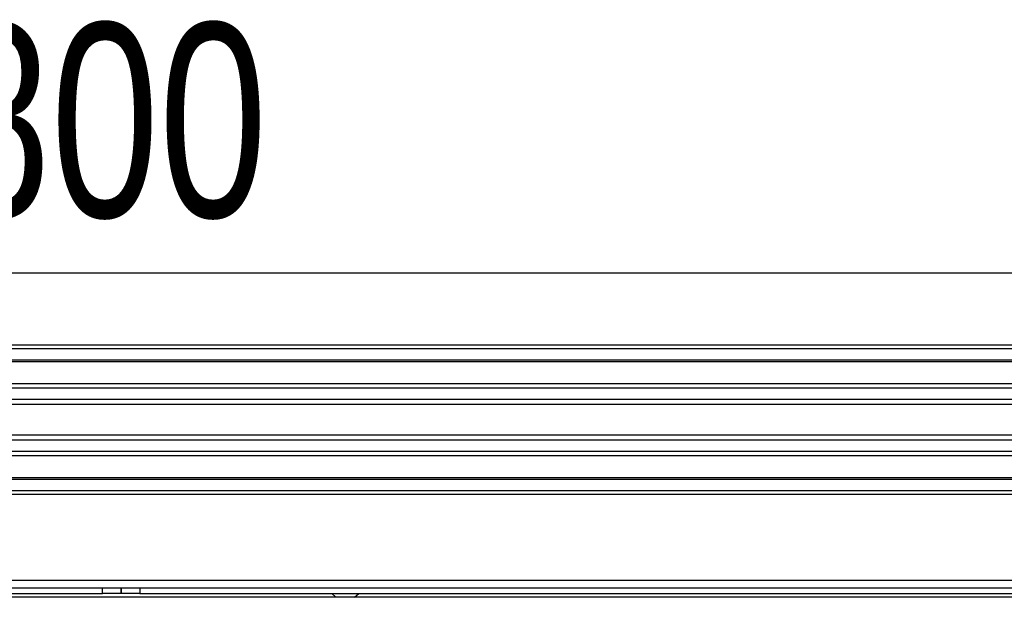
# Model space of a CAD drawing. Header units: millimetres. Extents: x 0 to 420, y 0 to 297.
# Tile 39 of 55: x 137 to 152, y 241 to 250. Entities that reach past the tile are written whole.
import ezdxf

# ---------------------------------------------------------------- set-up
doc = ezdxf.new("R2010")
doc.units = ezdxf.units.MM
doc.layers.add('QUOTE', color=174, linetype='Continuous')
doc.styles.add('SLDTEXTSTYLE3', font='TXT', dxfattribs={"width": 0.75})
doc.dimstyles.new('SLDDIMSTYLE0', dxfattribs={"dimtxt": 3, "dimasz": 3, "dimexe": 0, "dimexo": 0.0625, "dimgap": 0.75, "dimtad": 1, "dimlfac": 17.308487, "dimrnd": 1e-09, "dimzin": 12, "dimdsep": 46, "dimtxsty": 'SLDTEXTSTYLE3', "dimsah": 1, "dimcen": 0.09, "dimadec": 0, "dimazin": 3, "dimtfac": 1, "dimtdec": 3, "dimtofl": 0, "dimtmove": 0, "dimatfit": 3, "dimfxl": 0, "dimfrac": 2, "dimtolj": 1, "dimtzin": 12, "dimarcsym": 0})

# ---------------------------------------------------------------- blocks, each defined once
blk = doc.blocks.new('_D')
at = {"layer": 'QUOTE'}
for p, q in [((57.31, 241.647), (57.31, 247.96)), ((219.08, 241.647), (219.08, 247.96)), ((219.08, 245.96), (57.31, 245.96))]:
    blk.add_line(p, q, dxfattribs=at)
for points in [[(57.31, 245.96), (60.31, 245.46), (60.31, 246.46)], [(219.08, 245.96), (216.08, 246.46), (216.08, 245.46)]]:
    blk.add_solid(points, dxfattribs=at)
at = {"layer": 'QUOTE', "insert": (133.762, 249.827), "char_height": 3, "attachment_point": 1, "style": 'SLDTEXTSTYLE3'}
blk.add_mtext('2800', dxfattribs=at)

msp = doc.modelspace()

# ---------------------------------------------------------------- linework, layer by layer
at = {"color": 7, "linetype": 'Continuous', "lineweight": 25}
for p, q in [((219.0801, 244.84724), (57.30975, 244.84724)), ((219.0801, 244.78947), (57.30975, 244.78947)), ((219.0801, 244.61614), (57.30975, 244.61614)), ((219.0801, 244.58668), (57.30975, 244.58668)), ((196.86559, 244.24637), (109.134, 244.24637)), ((196.79909, 244.17934), (109.20051, 244.17934)), ((196.69884, 244.00667), (109.30075, 244.00667)), ((196.67623, 243.92862), (109.32336, 243.92862)), ((196.66335, 243.45486), (109.33625, 243.45486)), ((196.66335, 243.37681), (109.33625, 243.37681)), ((196.66335, 243.20414), (109.33625, 243.20414)), ((196.66335, 243.13711), (109.33625, 243.13711)), ((196.66335, 242.7968), (109.33625, 242.7968)), ((196.66335, 242.76734), (109.33625, 242.76734)), ((196.66335, 242.59401), (109.33625, 242.59401)), ((196.66335, 242.53624), (109.33625, 242.53624)), ((196.66335, 241.20741), (109.33625, 241.20741)), ((109.33625, 241.09186), (137.90605, 241.09186)), ((137.90605, 241.0052), (137.90605, 241.09186)), ((137.90605, 241.09186), (138.19492, 241.09186)), ((138.19492, 241.0052), (138.19492, 241.09186)), ((138.19492, 241.09186), (138.4838, 241.09186)), ((138.19492, 241.09186), (138.19492, 241.0052)), ((138.4838, 241.09186), (138.4838, 241.0052)), ((138.4838, 241.09186), (196.66335, 241.09186)), ((109.33625, 241.0052), (137.90605, 241.0052)), ((196.66335, 240.94742), (109.33625, 240.94742)), ((138.19492, 241.0052), (137.90605, 241.0052)), ((138.4838, 241.0052), (138.19492, 241.0052)), ((138.4838, 241.0052), (196.66335, 241.0052)), ((141.4528, 241.0052), (141.51699, 240.94742)), ((141.80587, 240.94742), (141.87006, 241.0052))]:
    msp.add_line(p, q, dxfattribs=at)

# ---------------------------------------------------------------- dimensions: what is measured, and where the dimension line sits
at = {"layer": 'QUOTE'}
dim = msp.add_linear_dim(base=(57.30975, 245.95988), p1=(219.0801, 239.64748), p2=(57.30975, 239.64748), dimstyle='SLDDIMSTYLE0', dxfattribs=at)
dim.commit()
dim.dimension.update_dxf_attribs({"geometry": '_D', "text_midpoint": (138.19492, 245.95988), "dimtype": 160})

doc.saveas('drawing.dxf')
